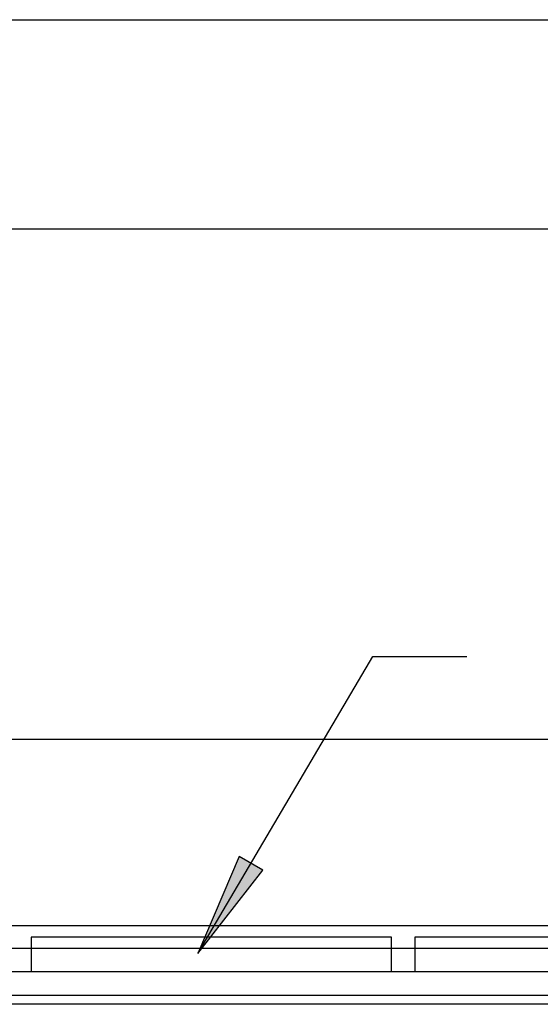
# Model space of a CAD drawing. Header units: millimetres. Extents: x 335 to 739279, y -1 to 84.
# Tile 144 of 244: x 390.51 to 391.99, y 40.79 to 43.6. Entities that reach past the tile are written whole.
import ezdxf

# ---------------------------------------------------------------- set-up
doc = ezdxf.new("R2010")
doc.units = ezdxf.units.MM
doc.header["$MEASUREMENT"] = 0

msp = doc.modelspace()

# ---------------------------------------------------------------- hatches: boundary and pattern name
at = {"linetype": 'Continuous'}
msp.add_hatch(color=8, dxfattribs=at).paths.add_polyline_path([(391.0168, 40.9369), (391.2028, 41.1749), (391.1348, 41.2139), (391.0168, 40.9369), (391.0168, 40.9369)])

# ---------------------------------------------------------------- linework, layer by layer
at = {"color": 7}
for p, q in [((389.7708, 43.6039), (424.6248, 43.6039)), ((388.7048, 43.0069), (423.8288, 43.0069)), ((391.0168, 40.9369), (391.5168, 41.7849)), ((391.5168, 41.7849), (391.7848, 41.7849)), ((389.7708, 41.5489), (396.0338, 41.5489)), ((391.1348, 41.2139), (391.0168, 40.9369)), ((391.2028, 41.1749), (391.1348, 41.2139)), ((391.0168, 40.9369), (391.2028, 41.1749)), ((389.7708, 41.0169), (396.0338, 41.0169)), ((391.5698, 40.9839), (390.5418, 40.9839)), ((390.5418, 40.9839), (390.5418, 40.9519)), ((391.5698, 40.9519), (391.5698, 40.9839)), ((392.6718, 40.9839), (391.6368, 40.9839)), ((391.6368, 40.9839), (391.6368, 40.9519)), ((390.4758, 40.9519), (390.5418, 40.9519)), ((390.5418, 40.9519), (391.5698, 40.9519)), ((390.5418, 40.9519), (390.5418, 40.8849)), ((391.5698, 40.8849), (391.5698, 40.9519)), ((391.5698, 40.9519), (391.6368, 40.9519)), ((391.6368, 40.9519), (392.6718, 40.9519)), ((391.6368, 40.9519), (391.6368, 40.8849)), ((390.5418, 40.8849), (390.4758, 40.8849)), ((391.5698, 40.8849), (390.5418, 40.8849)), ((391.6368, 40.8849), (391.5698, 40.8849)), ((392.6718, 40.8849), (391.6368, 40.8849)), ((389.7708, 40.8179), (396.0338, 40.8179)), ((420.2738, 40.7919), (388.4178, 40.7919))]:
    msp.add_line(p, q, dxfattribs=at)

doc.saveas('drawing.dxf')
